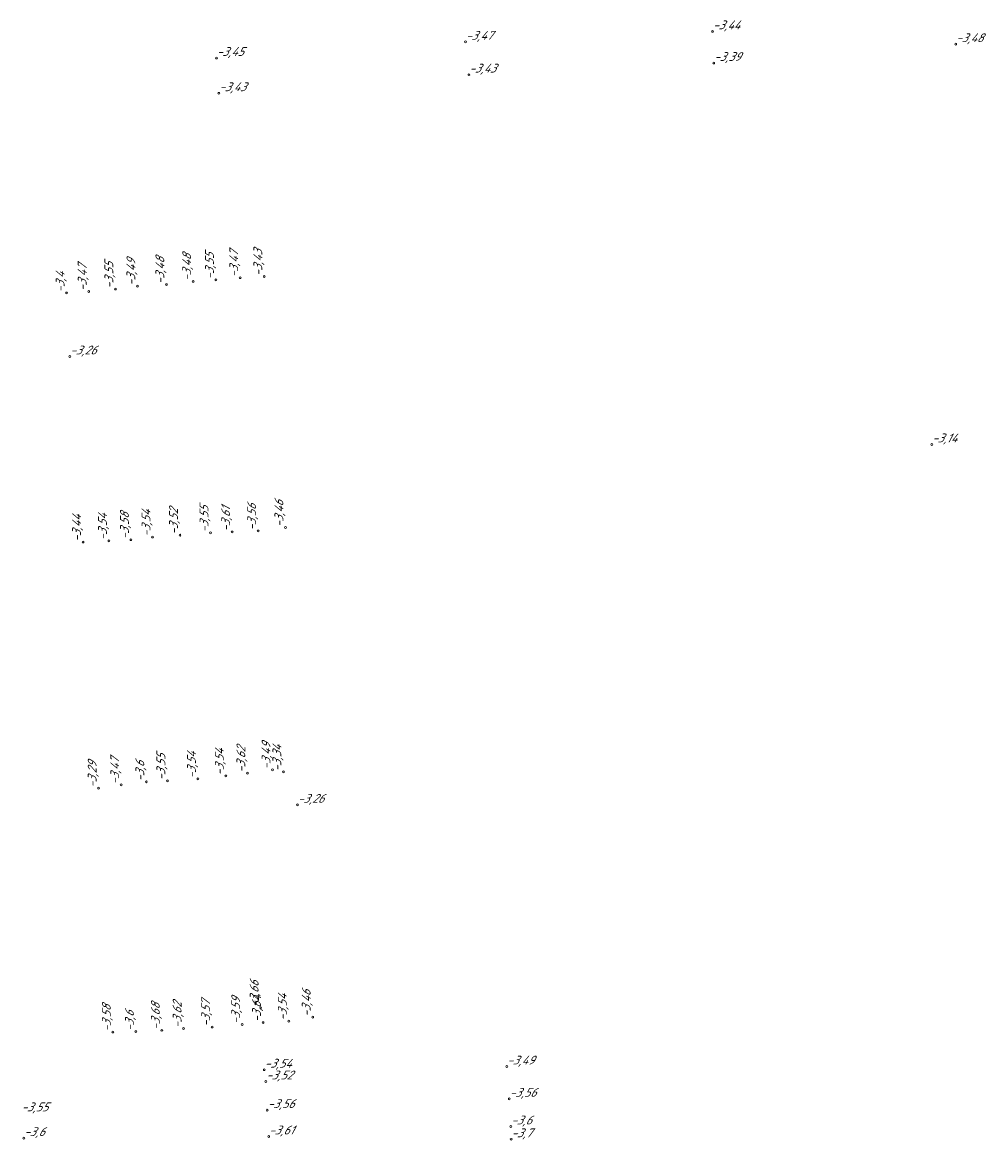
# Model space of a CAD drawing. Header units: metres. Extents: x 162343 to 162665, y 502576 to 502928.
# Tile 13 of 33: x 162500 to 162540, y 502663 to 502709. Entities that reach past the tile are written whole.
import ezdxf

# ---------------------------------------------------------------- set-up
doc = ezdxf.new("R2010")
doc.units = ezdxf.units.M
doc.header["$LTSCALE"] = 0.001
doc.layers.add('B-WE-OG-HOOGTEPUNT-T18', color=7, linetype='Continuous', lineweight=0)
doc.styles.add('Style-Arial', font='arial.ttf')

# ---------------------------------------------------------------- blocks, each defined once
blk = doc.blocks.new('hm_11')
at = {"color": 0, "linetype": 'ByBlock', "lineweight": -2}
blk.add_circle((0, 0), 0.0375, dxfattribs=at)

msp = doc.modelspace()

# ---------------------------------------------------------------- block references
at = {"layer": 'B-WE-OG-HOOGTEPUNT-T18'}
for p in [(162528.552886, 502708.445247), (162518.491123, 502708.019344), (162538.450932, 502707.921474), (162508.349428, 502707.360546), (162528.597647, 502707.154865), (162518.630002, 502706.682275), (162508.447962, 502705.925196), (162502.377699, 502695.203685), (162537.478626, 502691.623893), (162511.644665, 502676.944394), (162510.297428, 502666.157586), (162520.172162, 502666.286251), (162510.356274, 502665.680163), (162520.273686, 502664.972181), (162510.420434, 502664.51394), (162520.337587, 502663.844488), (162500.505322, 502663.373327), (162510.477116, 502663.439416), (162520.347435, 502663.323948)]:
    msp.add_blockref('hm_11', p, dxfattribs=at)
at = {"layer": 'B-WE-OG-HOOGTEPUNT-T18', "rotation": 90}
for p in [(162507.400877, 502698.264902), (162508.328192, 502698.325572), (162509.317673, 502698.412681), (162510.298322, 502698.461117), (162502.246986, 502697.792582), (162503.146339, 502697.854318), (162504.232624, 502697.95099), (162505.129245, 502698.068776), (162506.309528, 502698.131978), (162511.156941, 502688.239631), (162504.866189, 502687.742045), (162505.745603, 502687.852765), (162506.864532, 502687.931864), (162508.10672, 502688.021126), (162508.986128, 502688.058524), (162510.045774, 502688.09951), (162502.917316, 502687.648315), (162503.972345, 502687.699913), (162509.608673, 502678.236967), (162510.633081, 502678.369614), (162511.073587, 502678.288859), (162504.472231, 502677.758817), (162505.493598, 502677.881063), (162506.351122, 502677.923398), (162507.594658, 502678.002364), (162508.729339, 502678.122085), (162503.551677, 502677.625595), (162510.148627, 502668.682426), (162511.294592, 502668.135658), (162512.268114, 502668.298137), (162504.129799, 502667.692968), (162505.069338, 502667.710527), (162506.126036, 502667.762057), (162507.010789, 502667.83608), (162508.172255, 502667.89727), (162509.395951, 502668.000588), (162510.245139, 502668.076302)]:
    msp.add_blockref('hm_11', p, dxfattribs=at)

# ---------------------------------------------------------------- texts
at = {"layer": 'B-WE-OG-HOOGTEPUNT-T18', "char_height": 0.36, "attachment_point": 7, "style": 'Style-Arial'}
for s, insert in [('{\\fNLCS-ISO|b0|i1|c0|p34;\\Q15;\\C256;-3,44}', (162528.552886, 502708.445247)), ('{\\fNLCS-ISO|b0|i1|c0|p34;\\Q15;\\C256;-3,47}', (162518.491123, 502708.019344)), ('{\\fNLCS-ISO|b0|i1|c0|p34;\\Q15;\\C256;-3,48}', (162538.450932, 502707.921474)), ('{\\fNLCS-ISO|b0|i1|c0|p34;\\Q15;\\C256;-3,45}', (162508.349428, 502707.360546)), ('{\\fNLCS-ISO|b0|i1|c0|p34;\\Q15;\\C256;-3,39}', (162528.597647, 502707.154865)), ('{\\fNLCS-ISO|b0|i1|c0|p34;\\Q15;\\C256;-3,43}', (162518.630002, 502706.682275)), ('{\\fNLCS-ISO|b0|i1|c0|p34;\\Q15;\\C256;-3,43}', (162508.447962, 502705.925196)), ('{\\fNLCS-ISO|b0|i1|c0|p34;\\Q15;\\C256;-3,26}', (162502.377699, 502695.203685)), ('{\\fNLCS-ISO|b0|i1|c0|p34;\\Q15;\\C256;-3,14}', (162537.478626, 502691.623893)), ('{\\fNLCS-ISO|b0|i1|c0|p34;\\Q15;\\C256;-3,26}', (162511.644665, 502676.944394)), ('{\\fNLCS-ISO|b0|i1|c0|p34;\\Q15;\\C256;-3,54}', (162510.297428, 502666.157586)), ('{\\fNLCS-ISO|b0|i1|c0|p34;\\Q15;\\C256;-3,49}', (162520.172162, 502666.286251)), ('{\\fNLCS-ISO|b0|i1|c0|p34;\\Q15;\\C256;-3,52}', (162510.356274, 502665.680163)), ('{\\fNLCS-ISO|b0|i1|c0|p34;\\Q15;\\C256;-3,56}', (162520.273686, 502664.972181)), ('{\\fNLCS-ISO|b0|i1|c0|p34;\\Q15;\\C256;-3,55}', (162500.391776, 502664.379919)), ('{\\fNLCS-ISO|b0|i1|c0|p34;\\Q15;\\C256;-3,56}', (162510.420434, 502664.51394)), ('{\\fNLCS-ISO|b0|i1|c0|p34;\\Q15;\\C256;-3,6}', (162520.337587, 502663.844488)), ('{\\fNLCS-ISO|b0|i1|c0|p34;\\Q15;\\C256;-3,6}', (162500.505322, 502663.373327)), ('{\\fNLCS-ISO|b0|i1|c0|p34;\\Q15;\\C256;-3,61}', (162510.477116, 502663.439416)), ('{\\fNLCS-ISO|b0|i1|c0|p34;\\Q15;\\C256;-3,7}', (162520.347435, 502663.323948))]:
    msp.add_mtext(s, dxfattribs=dict(at, insert=insert))
at = {"layer": 'B-WE-OG-HOOGTEPUNT-T18', "char_height": 0.36, "attachment_point": 7, "rotation": 90, "style": 'Style-Arial'}
for s, insert in [('{\\fNLCS-ISO|b0|i1|c0|p34;\\Q15;\\C256;-3,43}', (162510.298322, 502698.461117)), ('{\\fNLCS-ISO|b0|i1|c0|p34;\\Q15;\\C256;-3,49}', (162505.129245, 502698.068776)), ('{\\fNLCS-ISO|b0|i1|c0|p34;\\Q15;\\C256;-3,48}', (162506.309528, 502698.131978)), ('{\\fNLCS-ISO|b0|i1|c0|p34;\\Q15;\\C256;-3,48}', (162507.400877, 502698.264902)), ('{\\fNLCS-ISO|b0|i1|c0|p34;\\Q15;\\C256;-3,55}', (162508.328192, 502698.325572)), ('{\\fNLCS-ISO|b0|i1|c0|p34;\\Q15;\\C256;-3,47}', (162509.317673, 502698.412681)), ('{\\fNLCS-ISO|b0|i1|c0|p34;\\Q15;\\C256;-3,47}', (162503.146339, 502697.854318)), ('{\\fNLCS-ISO|b0|i1|c0|p34;\\Q15;\\C256;-3,55}', (162504.232624, 502697.95099)), ('{\\fNLCS-ISO|b0|i1|c0|p34;\\Q15;\\C256;-3,4}', (162502.246986, 502697.792582)), ('{\\fNLCS-ISO|b0|i1|c0|p34;\\Q15;\\C256;-3,55}', (162508.10672, 502688.021126)), ('{\\fNLCS-ISO|b0|i1|c0|p34;\\Q15;\\C256;-3,61}', (162508.986128, 502688.058524)), ('{\\fNLCS-ISO|b0|i1|c0|p34;\\Q15;\\C256;-3,56}', (162510.045774, 502688.09951)), ('{\\fNLCS-ISO|b0|i1|c0|p34;\\Q15;\\C256;-3,46}', (162511.156941, 502688.239631)), ('{\\fNLCS-ISO|b0|i1|c0|p34;\\Q15;\\C256;-3,44}', (162502.917316, 502687.648315)), ('{\\fNLCS-ISO|b0|i1|c0|p34;\\Q15;\\C256;-3,54}', (162503.972345, 502687.699913)), ('{\\fNLCS-ISO|b0|i1|c0|p34;\\Q15;\\C256;-3,58}', (162504.866189, 502687.742045)), ('{\\fNLCS-ISO|b0|i1|c0|p34;\\Q15;\\C256;-3,54}', (162505.745603, 502687.852765)), ('{\\fNLCS-ISO|b0|i1|c0|p34;\\Q15;\\C256;-3,52}', (162506.864532, 502687.931864)), ('{\\fNLCS-ISO|b0|i1|c0|p34;\\Q15;\\C256;-3,54}', (162507.594658, 502678.002364)), ('{\\fNLCS-ISO|b0|i1|c0|p34;\\Q15;\\C256;-3,54}', (162508.729339, 502678.122085)), ('{\\fNLCS-ISO|b0|i1|c0|p34;\\Q15;\\C256;-3,62}', (162509.608673, 502678.236967)), ('{\\fNLCS-ISO|b0|i1|c0|p34;\\Q15;\\C256;-3,49}', (162510.633081, 502678.369614)), ('{\\fNLCS-ISO|b0|i1|c0|p34;\\Q15;\\C256;-3,34}', (162511.073587, 502678.288859)), ('{\\fNLCS-ISO|b0|i1|c0|p34;\\Q15;\\C256;-3,29}', (162503.551677, 502677.625595)), ('{\\fNLCS-ISO|b0|i1|c0|p34;\\Q15;\\C256;-3,47}', (162504.472231, 502677.758817)), ('{\\fNLCS-ISO|b0|i1|c0|p34;\\Q15;\\C256;-3,6}', (162505.493598, 502677.881063)), ('{\\fNLCS-ISO|b0|i1|c0|p34;\\Q15;\\C256;-3,55}', (162506.351122, 502677.923398)), ('{\\fNLCS-ISO|b0|i1|c0|p34;\\Q15;\\C256;-3,66}', (162510.148627, 502668.682426)), ('{\\fNLCS-ISO|b0|i1|c0|p34;\\Q15;\\C256;-3,57}', (162508.172255, 502667.89727)), ('{\\fNLCS-ISO|b0|i1|c0|p34;\\Q15;\\C256;-3,59}', (162509.395951, 502668.000588)), ('{\\fNLCS-ISO|b0|i1|c0|p34;\\Q15;\\C256;-3,64}', (162510.245139, 502668.076302)), ('{\\fNLCS-ISO|b0|i1|c0|p34;\\Q15;\\C256;-3,54}', (162511.294592, 502668.135658)), ('{\\fNLCS-ISO|b0|i1|c0|p34;\\Q15;\\C256;-3,46}', (162512.268114, 502668.298137)), ('{\\fNLCS-ISO|b0|i1|c0|p34;\\Q15;\\C256;-3,58}', (162504.129799, 502667.692968)), ('{\\fNLCS-ISO|b0|i1|c0|p34;\\Q15;\\C256;-3,6}', (162505.069338, 502667.710527)), ('{\\fNLCS-ISO|b0|i1|c0|p34;\\Q15;\\C256;-3,68}', (162506.126036, 502667.762057)), ('{\\fNLCS-ISO|b0|i1|c0|p34;\\Q15;\\C256;-3,62}', (162507.010789, 502667.83608))]:
    msp.add_mtext(s, dxfattribs=dict(at, insert=insert))

doc.saveas('drawing.dxf')
